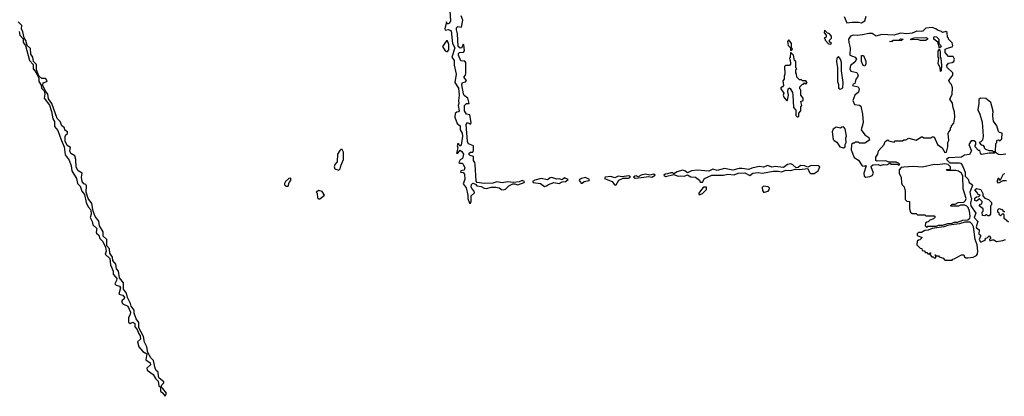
# Model space of a CAD drawing. Extents: x 2701205 to 2963787, y 496209 to 720276.
# Tile 71 of 154: x 2785006 to 2794350, y 642567 to 646141. Entities that reach past the tile are written whole.
import ezdxf

# ---------------------------------------------------------------- set-up
doc = ezdxf.new("R2010")
doc.units = 0

msp = doc.modelspace()

# ---------------------------------------------------------------- linework, layer by layer
at = {"layer": '0CON05XD'}
for points in [[(2789088.9, 646225), (2789095, 646130), (2789085, 646107.5), (2789071.7, 646101.7), (2789061.7, 646101.7), (2789055, 646120), (2789040, 646055), (2789045, 646040), (2789075, 646047.8), (2789101.1, 646035), (2789114.2, 645915), (2789134.4, 645875), (2789107.5, 645785), (2789130, 645755), (2789129.3, 645709.3), (2789149.4, 645625), (2789136.4, 645543.6), (2789170.3, 645490.3), (2789178, 645425), (2789171.2, 645375), (2789173.9, 645346.1), (2789167.5, 645325), (2789176.2, 645275), (2789170, 645265), (2789155, 645262.5), (2789139.3, 645250.7), (2789137, 645217), (2789156.4, 645156.4), (2789187.5, 645135), (2789187.1, 645095), (2789204.4, 645065), (2789207.8, 645035), (2789195, 644950), (2789181.7, 644941.7), (2789175, 644960), (2789163, 644967), (2789157.5, 644945), (2789162.5, 644925), (2789152.5, 644875), (2789165, 644872.5), (2789185, 644902.5), (2789201.2, 644891.2), (2789217.5, 644865), (2789207, 644823), (2789185, 644810), (2789173, 644787), (2789181.7, 644778.3), (2789205, 644778), (2789215, 644770), (2789231.9, 644735), (2789225, 644712.5), (2789193.3, 644706.7), (2789190, 644695), (2789215, 644690), (2789226.7, 644675), (2789230, 644625), (2789214.3, 644584.3), (2789242.9, 644545), (2789260, 644475), (2789260, 644445), (2789275, 644400), (2789285, 644400), (2789290, 644415), (2789291.3, 644468.7), (2789323.6, 644496.4), (2789318.8, 644515), (2789297.3, 644537.3), (2789291.1, 644555), (2789293.3, 644576.7), (2789305, 644588), (2789330.7, 644580.7), (2789345, 644563.8), (2789386.4, 644556.4), (2789415, 644542), (2789435, 644540), (2789485, 644552), (2789525, 644551.2), (2789556.4, 644546.4), (2789578.3, 644528.3), (2789595, 644527.5), (2789616.1, 644533.9), (2789647.5, 644565), (2789685, 644582.5), (2789705, 644583.3), (2789733.6, 644573.6), (2789792.5, 644595), (2789797.5, 644605), (2789775, 644615.8), (2789745, 644603.3), (2789693.6, 644596.4), (2789635, 644602), (2789585, 644593.8), (2789535, 644602), (2789495, 644589.2), (2789415, 644586), (2789346.2, 644596.2), (2789339.3, 644609.3), (2789329.2, 644765), (2789325.8, 644785.8), (2789313.8, 644805), (2789312.5, 644842.5), (2789280.9, 644850.9), (2789269.2, 644865), (2789272, 644875), (2789285, 644883.8), (2789306.7, 644883.3), (2789313.3, 644903.3), (2789311.2, 644945), (2789265, 644961.1), (2789254.5, 644985), (2789243.4, 645146.6), (2789255, 645163.8), (2789285, 645150), (2789290, 645165), (2789278.3, 645238.3), (2789245, 645244), (2789226.9, 645275), (2789227.1, 645325), (2789245, 645343.8), (2789270, 645345), (2789260, 645395), (2789225, 645420.8), (2789216.2, 645436.2), (2789201.7, 645521.7), (2789208.8, 645545), (2789238, 645552), (2789246.1, 645563.9), (2789221.2, 645595), (2789235.9, 645614.1), (2789239.5, 645630.5), (2789240, 645735), (2789228.8, 645748.8), (2789205, 645746), (2789191.3, 645751.3), (2789170, 645805), (2789171.5, 645818.5), (2789181.2, 645828.8), (2789218, 645832), (2789228, 645845), (2789221.7, 645901.7), (2789215, 645910), (2789202.5, 645875), (2789185, 645870.8), (2789167.5, 645885), (2789160, 646005), (2789150.9, 646045), (2789152.2, 646065), (2789162.9, 646077.1), (2789200, 646070), (2789210, 646135), (2789195, 646176.7)], [(2792829.5, 646169.5), (2792855, 646110), (2792905, 646116.2), (2792966.2, 646116.2), (2792995, 646110)], [(2792995, 646110), (2793025, 646130), (2793040, 646175)], [(2785635, 644576.2), (2785613.5, 644583.5), (2785598.5, 644605), (2785592.9, 644647.1), (2785600, 644685), (2785560, 644705), (2785541.7, 644741.7), (2785537.5, 644815), (2785528.8, 644848.8), (2785491.6, 644871.6), (2785483.3, 644895), (2785488.8, 644928.8), (2785457.9, 644947.9), (2785437.8, 644987.8), (2785436.4, 645033.6), (2785442.5, 645047.5), (2785459.2, 645060.8), (2785460, 645075), (2785433.6, 645093.6), (2785432.5, 645115), (2785406.2, 645135), (2785390, 645175), (2785362.1, 645202.1), (2785310, 645345), (2785278.5, 645388.5), (2785274.2, 645435), (2785248.3, 645468.3), (2785225.7, 645515), (2785228.3, 645541.7), (2785262.5, 645555), (2785266.2, 645565), (2785252.3, 645582.3), (2785215, 645581.2), (2785187.7, 645607.7), (2785165.6, 645665), (2785165.8, 645715.8), (2785138.6, 645745), (2785131.4, 645785), (2785111.9, 645815), (2785107.1, 645867.1), (2785077.1, 645897.1), (2785065, 645942.5), (2785050, 645970), (2785036.9, 646025), (2785023.1, 646053.1), (2785025.7, 646085.7), (2784991.4, 646121.4)], [(2793035, 644647.5), (2793075, 644652.5), (2793095, 644662.5), (2793107.5, 644685), (2793087.5, 644745), (2793090, 644755), (2793105, 644762.5), (2793153, 644767), (2793175, 644757.5), (2793205, 644767.5), (2793235, 644763.3), (2793265, 644780), (2793275, 644770), (2793335, 644770), (2793345, 644760), (2793360, 644765), (2793345, 644780), (2793325, 644787.5), (2793255, 644790), (2793225, 644802.5), (2793145, 644797.5), (2793130, 644805), (2793130, 644835), (2793150, 644865), (2793157.5, 644895), (2793210, 644955), (2793220, 644985), (2793245, 645000), (2793255, 644990), (2793305, 644980), (2793315, 644990), (2793385, 644990), (2793395, 645000), (2793415, 645000), (2793445, 645017.5), (2793515, 644997.5), (2793565, 645030), (2793575, 645030), (2793585, 645020), (2793655, 645020), (2793665, 645030), (2793685, 645030), (2793717, 644957), (2793760, 644925), (2793785, 644880), (2793800, 644885), (2793812.5, 644935), (2793812.5, 644975), (2793822.5, 644995), (2793818.3, 645061.7), (2793823, 645077), (2793840, 645095), (2793840, 645115), (2793850, 645125), (2793850, 645135), (2793871.7, 645158.3), (2793880, 645215), (2793877.5, 645265), (2793863.6, 645303.6), (2793859.3, 645349.3), (2793834.2, 645385), (2793853.8, 645435), (2793857, 645493), (2793850, 645525), (2793832.7, 645542.7), (2793823.8, 645565), (2793860, 645615), (2793860, 645635), (2793807.7, 645687.7), (2793803.3, 645705), (2793821.2, 645728.8), (2793855, 645734), (2793872.5, 645745), (2793876.7, 645765), (2793865, 645790), (2793821.7, 645791.7), (2793789.3, 645829.3), (2793789.3, 645860.7), (2793820, 645875), (2793856.1, 645883.9), (2793860, 645895), (2793855, 645920), (2793820, 645955), (2793820, 645965), (2793810, 645975), (2793808.3, 646018.3), (2793795, 646030), (2793765, 646020), (2793755, 646030), (2793715, 646040), (2793700, 646055), (2793665.8, 646065.8), (2793605, 646061.2), (2793577.5, 646032.5), (2793565, 646028), (2793518.3, 646031.7), (2793476.4, 646013.6), (2793425, 646005.8), (2793365, 646012.5), (2793303.6, 645993.6), (2793185, 646000), (2793135, 645985.8), (2793095, 646008.8), (2793065, 646011.2), (2793003.6, 645996.4), (2792955, 645990), (2792915, 645992.5), (2792890, 645985), (2792872.5, 645955), (2792873.3, 645925), (2792887.5, 645875), (2792882.5, 645805), (2792935.8, 645785.8), (2792946.2, 645765), (2792932.7, 645737.3), (2792890, 645705), (2792883.6, 645673.6), (2792895, 645653.3), (2792950.7, 645640.7), (2792964, 645615), (2792956.7, 645595), (2792940, 645575), (2792930, 645535), (2792915, 645530), (2792910, 645515), (2792963.6, 645503.6), (2792973.8, 645485), (2792966.1, 645453.9), (2792930, 645425), (2792912.5, 645375), (2792927, 645337), (2792975, 645330), (2792989.2, 645319.2), (2793004, 645244), (2793011.2, 645165), (2792992.5, 645095), (2793025, 645047.5), (2793065, 645022.5), (2793071.7, 644998.3), (2793025, 644970), (2792975, 644970), (2792965, 644980), (2792935, 644980), (2792925, 644970), (2792915, 644970), (2792900, 644955), (2792897.5, 644905), (2792925, 644833.3), (2792967.7, 644807.7), (2793000, 644755), (2793025, 644750), (2793033, 644757), (2793040, 644755), (2793017.5, 644685), (2793020, 644655), (2793035, 644647.5)], [(2785000, 646030), (2785008, 645995), (2785037.7, 645957.7), (2785040, 645925), (2785062.5, 645895), (2785098, 645755), (2785134.2, 645715), (2785134.3, 645674.3), (2785152.9, 645652.9), (2785188.3, 645588.3), (2785189.2, 645555), (2785209.2, 645519.2), (2785211.9, 645491.9), (2785237, 645467), (2785243.3, 645435), (2785238, 645395), (2785288.3, 645328.3), (2785307.9, 645267.9), (2785319.2, 645199.2), (2785335.8, 645175), (2785337.7, 645127.7), (2785368, 645088), (2785399.1, 644999.1), (2785428, 644935), (2785436.9, 644856.9), (2785475, 644806.7), (2785495.7, 644755), (2785501.2, 644705), (2785545.8, 644635), (2785553.3, 644585), (2785579.5, 644559.5), (2785594.2, 644515), (2785621.7, 644481.7), (2785637.5, 644405), (2785655.8, 644365), (2785681.4, 644335), (2785684.5, 644295), (2785674, 644264), (2785693.8, 644225), (2785698.9, 644195), (2785737.8, 644157.8), (2785732, 644125), (2785735.7, 644115.7), (2785757.5, 644095), (2785766, 644065), (2785796.2, 644036.2), (2785821.4, 643981.4), (2785826.9, 643945), (2785816.2, 643915), (2785861.5, 643875), (2785867.1, 643815), (2785894.2, 643755), (2785893.8, 643725), (2785928.1, 643685), (2785925.7, 643665), (2785910, 643635), (2785921.7, 643621.7), (2785951.9, 643611.9), (2785962.2, 643595), (2785947.5, 643535), (2785985.4, 643525.4), (2786000.8, 643505), (2785997.3, 643492.7), (2785977.5, 643475), (2785972.5, 643465), (2785983.3, 643445), (2786030.9, 643420.9), (2786058.5, 643365), (2786055.5, 643344.5), (2786037.5, 643315), (2786039.3, 643269.3), (2786055, 643257.5), (2786080.8, 643269.2), (2786099.1, 643259.1), (2786100, 643225), (2786122.2, 643202.2), (2786134.4, 643165), (2786150.2, 643140.2), (2786151.2, 643108.8), (2786123.8, 643085), (2786137.5, 643035), (2786173.2, 642993.2), (2786211.2, 642971.2), (2786204, 642914), (2786245.6, 642885), (2786246.2, 642863.8), (2786211.2, 642835), (2786215.8, 642815.8), (2786274.2, 642774.2), (2786293.8, 642735), (2786319.2, 642709.2), (2786325, 642667.5), (2786343.6, 642653.6), (2786342, 642615), (2786361.1, 642601.1), (2786385, 642566.7), (2786398, 642595), (2786365, 642642), (2786347.5, 642655), (2786354.2, 642675), (2786373.8, 642695), (2786373.8, 642705), (2786328.5, 642738.5), (2786321.9, 642755), (2786321.2, 642795), (2786302.2, 642812.2), (2786292.3, 642832.3), (2786275.6, 642905.6), (2786251.7, 642931.7), (2786221.2, 642981.2), (2786212.1, 643035), (2786191.3, 643081.3), (2786181.4, 643135), (2786138, 643218), (2786135.7, 643265.7), (2786112.6, 643302.6), (2786093.6, 643355), (2786091.9, 643385), (2786062.7, 643422.7), (2786058.6, 643448.6), (2786028.1, 643505), (2786021.1, 643545), (2785992.2, 643585), (2785992.1, 643642.1), (2785951.7, 643691.7), (2785944, 643755), (2785924.4, 643775), (2785919.3, 643819.3), (2785888.5, 643855), (2785886.5, 643886.5), (2785860, 643925), (2785858, 643965), (2785833.9, 643993.9), (2785834, 644055), (2785797.3, 644085), (2785796.6, 644126.6), (2785762.9, 644182.9), (2785757.4, 644227.4), (2785722.1, 644272.1), (2785704, 644325), (2785690.8, 644395), (2785654.5, 644444.5), (2785636.5, 644505), (2785641.2, 644565), (2785635, 644576.2)], [(2792705, 645910), (2792710, 645915), (2792691.7, 645931.7), (2792690, 645945), (2792710, 645965), (2792710, 645985), (2792688.3, 646008.3), (2792671.7, 646011.7), (2792645, 646040), (2792640, 646015), (2792660, 645995), (2792660, 645975), (2792640, 645965), (2792650, 645955), (2792650, 645945), (2792681.7, 645911.7), (2792705, 645910)], [(2793285, 645930), (2793260, 645935), (2793290, 645940), (2793295, 645947.5), (2793355, 645950), (2793365, 645957.5), (2793390, 645955), (2793375, 645942.5), (2793290, 645940), (2793285, 645930)], [(2793605, 645942.5), (2793555, 645942.5), (2793525, 645952.5), (2793465, 645950), (2793460, 645955), (2793495, 645967.5), (2793605, 645972.5), (2793620, 645965), (2793620, 645955), (2793605, 645942.5)], [(2793735, 645870), (2793718.3, 645928.3), (2793682.5, 645955), (2793680, 645975), (2793685, 645980), (2793705, 645977.5), (2793727.5, 645955), (2793730, 645915), (2793747, 645897), (2793750, 645885), (2793735, 645870)], [(2789055, 645837.5), (2789065, 645840), (2789078.8, 645855), (2789078, 645905), (2789065, 645940), (2789055, 645940), (2789020, 645885), (2789042.5, 645845), (2789055, 645837.5)], [(2792335, 645850), (2792340, 645865), (2792330, 645875), (2792330, 645915), (2792305, 645950), (2792293.3, 645935), (2792300, 645895), (2792320, 645875), (2792321.7, 645851.7), (2792335, 645850)], [(2793745, 645650), (2793740, 645685), (2793722.5, 645725), (2793730, 645775), (2793722.5, 645785), (2793723, 645843), (2793735, 645860), (2793742.5, 645835), (2793740, 645785), (2793747.5, 645775), (2793752.5, 645705), (2793750, 645655), (2793745, 645650)], [(2792395, 645220), (2792400, 645225), (2792400, 645255), (2792420, 645275), (2792420, 645315), (2792427.5, 645325), (2792420, 645365), (2792440, 645375), (2792440, 645395), (2792420, 645425), (2792420, 645475), (2792410, 645485), (2792410, 645505), (2792435, 645530), (2792445, 645530), (2792455, 645540), (2792465, 645530), (2792480, 645545), (2792465, 645560), (2792435, 645560), (2792425, 645570), (2792405, 645570), (2792380, 645595), (2792377, 645627), (2792370, 645635), (2792370, 645665), (2792380, 645675), (2792370, 645685), (2792370, 645745), (2792360, 645755), (2792350, 645805), (2792325, 645830), (2792320, 645825), (2792317, 645783), (2792310, 645775), (2792322.5, 645735), (2792321.7, 645718.3), (2792312.5, 645707.5), (2792273.6, 645706.4), (2792262.5, 645695), (2792267.5, 645625), (2792260, 645605), (2792260, 645575), (2792248.3, 645561.7), (2792253, 645517), (2792246.4, 645503.6), (2792230, 645495), (2792230, 645485), (2792257.5, 645445), (2792252.5, 645425), (2792257.5, 645405), (2792285, 645370), (2792291.7, 645378.3), (2792301.2, 645425), (2792296.2, 645455), (2792300, 645485), (2792315, 645492.5), (2792318.8, 645488.8), (2792338.8, 645448.8), (2792343.8, 645425), (2792348.3, 645308.3), (2792371.7, 645281.7), (2792373, 645233), (2792385, 645220), (2792395, 645220)], [(2792795, 645481.2), (2792818, 645495), (2792820, 645545), (2792803.8, 645655), (2792803.8, 645735), (2792795, 645767.5), (2792775, 645790), (2792760, 645775), (2792757.5, 645745), (2792766.7, 645685), (2792767.5, 645555), (2792776.7, 645525), (2792776.7, 645495), (2792783.6, 645483.6), (2792795, 645481.2)], [(2793025, 645700), (2793010, 645705), (2792993.6, 645743.6), (2792995, 645800), (2793015, 645800), (2793037, 645747), (2793037, 645723), (2793025, 645700)], [(2794265, 644890), (2794270, 644965), (2794280, 644975), (2794280, 644995), (2794295, 645000), (2794305, 644990), (2794325, 645010), (2794330, 645065), (2794305, 645070), (2794295, 645080), (2794277.5, 645135), (2794248.3, 645178.3), (2794240, 645225), (2794240, 645255), (2794247.5, 645265), (2794240, 645275), (2794242.5, 645285), (2794222.5, 645355), (2794175, 645392.5), (2794123, 645397), (2794106.7, 645383.3), (2794107.5, 645345), (2794097.5, 645285), (2794116.2, 645245), (2794139.3, 645169.3), (2794150, 645035), (2794143.6, 644996.4), (2794128.3, 644981.7), (2794110, 644975), (2794131.7, 644951.7), (2794145, 644950), (2794160, 644935), (2794160, 644925), (2794171.7, 644911.7), (2794205, 644900), (2794235, 644900), (2794245, 644890), (2794265, 644890)], [(2792825, 644923.3), (2792840, 644935), (2792840, 644955), (2792850, 644975), (2792847.5, 645015), (2792852.5, 645035), (2792838.8, 645105), (2792825, 645122.5), (2792808.3, 645121.7), (2792795, 645112.5), (2792755, 645120), (2792727, 645103), (2792716.7, 645075), (2792726.7, 645005), (2792735, 644993.3), (2792759.3, 644979.3), (2792790, 644935), (2792825, 644923.3)], [(2794365, 644863.3), (2794315, 644858.8), (2794295, 644860), (2794265, 644880), (2794255, 644872.5), (2794205, 644872.5), (2794135, 644862.5), (2794122.5, 644875), (2794118.3, 644898.3), (2794105, 644900), (2794073, 644933), (2794073, 644947), (2794080, 644955), (2794078.3, 644978.3), (2794065, 644990), (2794035, 644990), (2794013.8, 644955), (2794037.5, 644895), (2794018.3, 644861.7), (2793973.6, 644856.4), (2793945, 644836.7), (2793820.7, 644829.3), (2793800, 644815), (2793833, 644783), (2793925, 644782.5), (2793937.7, 644777.7), (2793954, 644755), (2793980, 644695), (2793977.5, 644655), (2794007.5, 644627.5), (2794017.5, 644595), (2794040, 644580), (2794047.5, 644567.5), (2794023.6, 644503.6), (2794032.5, 644455), (2794040, 644445), (2794030.7, 644400.7), (2794033.9, 644373.9), (2794080, 644305), (2794063.3, 644265), (2794097.5, 644225), (2794083.9, 644173.9), (2794086.7, 644165), (2794112.5, 644145), (2794108.3, 644108.3), (2794122.5, 644095), (2794123.3, 644085), (2794110, 644055), (2794125, 644032.5), (2794135, 644032.5)], [(2788035, 644712.5), (2788047.5, 644725), (2788053.3, 644755), (2788080, 644815), (2788080, 644885), (2788065, 644910), (2788055, 644910), (2788045, 644900), (2788022.5, 644865), (2788019.3, 644790.7), (2787997.5, 644765), (2787990, 644745), (2787997.5, 644725), (2788035, 644712.5)], [(2791485, 644600), (2791505.9, 644634.1), (2791575, 644663.8), (2791685, 644663.8), (2791725, 644673.8), (2791785, 644668), (2791825, 644684), (2791886.1, 644686.1), (2791935, 644662.5), (2791965, 644683.3), (2792015, 644690.8), (2792055, 644683.3), (2792155, 644702), (2792205, 644703.3), (2792235, 644696.2), (2792278.6, 644711.4), (2792325, 644710), (2792365, 644721.2), (2792405, 644720), (2792485, 644730), (2792501.2, 644691.2), (2792511.2, 644681.2), (2792545, 644682.5), (2792582.5, 644705), (2792600, 644745), (2792585, 644752.5), (2792517, 644757), (2792485, 644740), (2792455, 644752.5), (2792415, 644756.2), (2792395, 644738.8), (2792376.1, 644736.1), (2792344.4, 644764.4), (2792325, 644772.9), (2792293.5, 644766.5), (2792255, 644737.5), (2792175, 644747.1), (2792145, 644740), (2792105, 644755.8), (2792065, 644740), (2792025, 644748.9), (2791955, 644732.9), (2791925, 644718.8), (2791863, 644727), (2791835, 644730), (2791775, 644714), (2791695, 644728), (2791625, 644709.2), (2791585, 644721.4), (2791545, 644704.3), (2791435, 644713.3), (2791383, 644707), (2791345, 644688.8), (2791316.8, 644706.8), (2791295, 644711.9), (2791245, 644697.1), (2791215, 644677.5), (2791205, 644686.2), (2791185, 644688.8), (2791155, 644676.7), (2791130, 644675), (2791120, 644665), (2791135, 644652.5), (2791215, 644672.5), (2791255, 644655.8), (2791275, 644660), (2791315, 644656.2), (2791345, 644667.5), (2791375, 644650), (2791420, 644645), (2791456.4, 644616.4), (2791465, 644600), (2791485, 644600)], [(2793615, 644170), (2793625, 644180), (2793705, 644180), (2793725, 644190), (2793765, 644190), (2793815, 644207.5), (2793855, 644210), (2793875, 644220), (2793905, 644220), (2793955, 644237.5), (2794005, 644240), (2794021.7, 644258.3), (2794026.7, 644275), (2794020, 644325), (2794008, 644358), (2793995, 644372.5), (2793975, 644380), (2793935, 644380), (2793915, 644370), (2793845, 644370), (2793840, 644375), (2793855, 644390), (2793885, 644390), (2793913, 644407), (2793965, 644410), (2793982.5, 644425), (2793987.5, 644445), (2793960, 644535), (2793957.5, 644655), (2793943.3, 644685), (2793915, 644703.3), (2793889.3, 644709.3), (2793805, 644710), (2793800, 644715), (2793805, 644720), (2793835, 644720), (2793840, 644725), (2793840, 644745), (2793817, 644767), (2793785, 644772.5), (2793715, 644762.5), (2793685, 644767.5), (2793575, 644742.5), (2793485, 644748.8), (2793395, 644742.5), (2793371.7, 644738.3), (2793353, 644717), (2793352.5, 644685), (2793371.7, 644641.7), (2793373, 644593), (2793380, 644575), (2793400, 644555), (2793410, 644515), (2793410, 644435), (2793425, 644420), (2793450, 644415), (2793450, 644345), (2793460, 644315), (2793475, 644300), (2793515, 644300), (2793525, 644290), (2793595, 644290), (2793605, 644280), (2793685, 644280), (2793690, 644275), (2793690, 644265), (2793678.3, 644251.7), (2793641.7, 644238.3), (2793628.3, 644221.7), (2793615, 644220), (2793601.7, 644208.3), (2793600, 644185), (2793615, 644170)], [(2789985, 644557.5), (2790005, 644562.5), (2790025, 644576.7), (2790075, 644596.2), (2790125, 644586.7), (2790155, 644603.3), (2790185, 644603.8), (2790210, 644625), (2790175, 644638.6), (2790155, 644622.5), (2790125, 644630.8), (2790105, 644625.8), (2790055, 644642.5), (2790040.8, 644639.2), (2790015, 644620), (2789955, 644632.9), (2789895, 644618), (2789872.5, 644605), (2789880, 644595), (2789950, 644585), (2789985, 644557.5)], [(2790345, 644590), (2790364.1, 644605.9), (2790410, 644615), (2790412.5, 644625), (2790375, 644644), (2790336.7, 644635), (2790320, 644625), (2790316.7, 644615), (2790335, 644590), (2790345, 644590)], [(2790665, 644572.5), (2790693, 644617), (2790733, 644637), (2790785, 644636.7), (2790802.5, 644645), (2790796.7, 644655), (2790785, 644658.8), (2790725, 644650), (2790685, 644655.7), (2790655, 644640), (2790615, 644652), (2790562.5, 644645), (2790555, 644632.5), (2790630, 644605), (2790650, 644575), (2790665, 644572.5)], [(2790847, 644637), (2790905, 644643.3), (2790975, 644653.8), (2791005, 644646.7), (2791036.7, 644665), (2791025, 644676), (2790985, 644666.7), (2790944.2, 644675.8), (2790905, 644666.2), (2790875, 644650), (2790855, 644658.8), (2790843.3, 644655), (2790832.5, 644645), (2790847, 644637)], [(2794371.7, 644611.7), (2794335, 644612.5), (2794295, 644590), (2794282.5, 644605), (2794290, 644615), (2794291.7, 644638.3), (2794298.3, 644638.3), (2794301.7, 644621.7), (2794315, 644620), (2794341.7, 644678.3), (2794355, 644680)], [(2787555, 644560), (2787563, 644597), (2787580, 644615), (2787580, 644635), (2787575, 644637.5), (2787560, 644635), (2787530, 644605), (2787520, 644585), (2787520, 644575), (2787531.7, 644561.7), (2787555, 644560)], [(2791451.7, 644481.7), (2791465, 644482.5), (2791485, 644490), (2791525, 644530), (2791525, 644550), (2791495, 644550), (2791475, 644530), (2791450, 644495), (2791451.7, 644481.7)], [(2792075, 644502.5), (2792110, 644515), (2792120, 644525), (2792121.7, 644541.7), (2792110, 644555), (2792065, 644560), (2792053, 644547), (2792055, 644520), (2792063.6, 644503.6), (2792075, 644502.5)], [(2787855, 644440), (2787900, 644475), (2787875, 644510), (2787845, 644520), (2787820, 644505), (2787830, 644495), (2787831.7, 644451.7), (2787841.7, 644441.7), (2787855, 644440)], [(2794205, 644280), (2794195, 644280), (2794185, 644290), (2794175, 644290), (2794165, 644280), (2794141.7, 644281.7), (2794140, 644315), (2794150, 644325), (2794150, 644345), (2794110, 644375), (2794125, 644390), (2794138.3, 644391.7), (2794140, 644415), (2794115, 644440), (2794085, 644420), (2794070, 644425), (2794071.7, 644448.3), (2794085, 644460), (2794108.3, 644461.7), (2794120, 644475), (2794101.7, 644481.7), (2794090, 644505), (2794070, 644525), (2794085, 644540), (2794128.3, 644528.3), (2794150, 644485), (2794141.7, 644471.7), (2794165, 644447.5), (2794200, 644435), (2794230, 644405), (2794230, 644385), (2794220, 644375), (2794217.5, 644355), (2794217.5, 644295), (2794205, 644280)], [(2794388.3, 644218.3), (2794350, 644255), (2794348.3, 644288.3), (2794335, 644300), (2794315, 644280), (2794301.7, 644291.7), (2794300, 644305), (2794290, 644315), (2794290, 644335), (2794301.7, 644348.3), (2794325, 644340), (2794341.7, 644321.7), (2794355, 644320)], [(2793855, 643860), (2793861.7, 643868.3), (2793875, 643870), (2793945, 643910), (2793965, 643910), (2793971.7, 643891.7), (2793985, 643880), (2794005, 643880), (2794055, 643887.5), (2794085, 643903.3), (2794095, 643917.5), (2794099.2, 643945), (2794093.1, 644005), (2794073.8, 644055), (2794056.2, 644175), (2794045, 644200), (2794025, 644220), (2793975, 644220), (2793925, 644202.5), (2793825, 644190), (2793776.4, 644173.6), (2793665, 644160), (2793627, 644143), (2793595, 644140), (2793565, 644120), (2793535, 644120), (2793521.7, 644108.3), (2793521.7, 644091.7), (2793570, 644075), (2793548.3, 644051.7), (2793535, 644050), (2793521.7, 644038.3), (2793520, 644005), (2793551.7, 643971.7), (2793568.3, 643968.3), (2793571.7, 643951.7), (2793588.3, 643948.3), (2793601.7, 643931.7), (2793615, 643930), (2793625, 643920), (2793640, 643920), (2793641.7, 643928.3), (2793648.3, 643928.3), (2793648.3, 643921.7), (2793640, 643920), (2793641.7, 643911.7), (2793661.7, 643891.7), (2793675, 643890), (2793685, 643880), (2793700, 643880), (2793700, 643900), (2793690, 643905), (2793695, 643910), (2793700, 643900), (2793725, 643900), (2793731.7, 643891.7), (2793768.3, 643878.3), (2793785, 643860), (2793855, 643860)], [(2794135, 644032.5), (2794160, 644045), (2794170, 644055), (2794171.7, 644068.3), (2794188.3, 644071.7), (2794205, 644090), (2794220, 644075), (2794220, 644065), (2794210, 644055), (2794213.3, 644043.3), (2794235, 644052.5), (2794251.7, 644051.7), (2794276.4, 644036.4), (2794337.5, 644045), (2794360, 644055)]]:
    msp.add_lwpolyline(points, dxfattribs=at)

doc.saveas('drawing.dxf')
